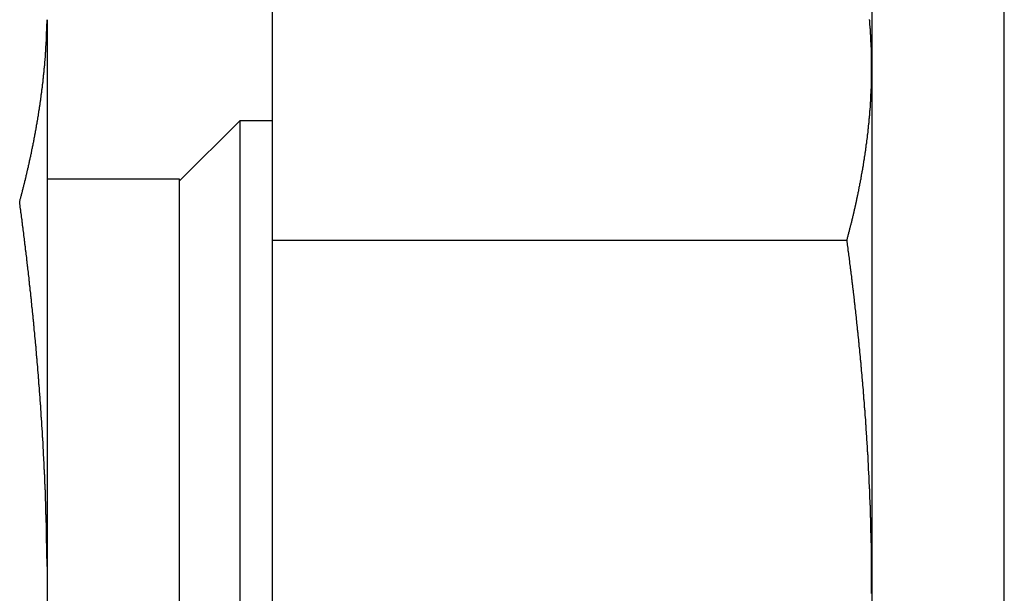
# Model space of a CAD drawing. Extents: x 9.3 to 31.1, y 5.1 to 19.6.
# Tile 80 of 132: x 18.864 to 19.328, y 16.378 to 16.648. Entities that reach past the tile are written whole.
import ezdxf

# ---------------------------------------------------------------- set-up
doc = ezdxf.new("R2010")
doc.units = 0
doc.layers.get('0').update_dxf_attribs({"linetype": 'CONTINUOUS'})

msp = doc.modelspace()

# ---------------------------------------------------------------- linework, layer by layer
at = {"color": 7, "linetype": 'CONTINUOUS'}
for p, q in [((18.98324, 16.54415), (18.98324, 16.70653)), ((19.26574, 16.66302), (19.26574, 16.62534)), ((19.32824, 16.38177), (19.32824, 16.66302)), ((18.87699, 16.6482), (18.87699, 16.39019)), ((19.26574, 16.62534), (19.26574, 16.38177)), ((18.96789, 16.60052), (18.93949, 16.57212)), ((18.98324, 16.60052), (18.96789, 16.60052)), ((18.96789, 16.60052), (18.96789, 16.16302)), ((18.93949, 16.57302), (18.87699, 16.57302)), ((18.93949, 16.28615), (18.93949, 16.57302)), ((18.98324, 16.21939), (18.98324, 16.54415)), ((18.98324, 16.54415), (19.25408, 16.54415)), ((18.87699, 16.39019), (18.87699, 16.37336)), ((19.26574, 16.38177), (19.26574, 16.1382)), ((19.32824, 16.10052), (19.32824, 16.38177))]:
    msp.add_line(p, q, dxfattribs=at)
at = {"color": 7}
for points in [[(18.8641, 16.5622, 0), (18.8641, 16.5624, 0), (18.8642, 16.5626, 0), (18.8642, 16.5628, 0), (18.8643, 16.563, 0), (18.8643, 16.5632, 0), (18.8644, 16.5634, 0), (18.8644, 16.5636, 0), (18.8645, 16.5638, 0), (18.8646, 16.5641, 0), (18.8646, 16.5643, 0), (18.8647, 16.5645, 0), (18.8647, 16.5647, 0), (18.8648, 16.5649, 0), (18.8648, 16.5651, 0), (18.8649, 16.5653, 0), (18.8649, 16.5655, 0), (18.865, 16.5657, 0), (18.865, 16.5659, 0), (18.8651, 16.5661, 0), (18.8651, 16.5663, 0), (18.8652, 16.5665, 0), (18.8652, 16.5667, 0), (18.8653, 16.5669, 0), (18.8654, 16.5671, 0), (18.8654, 16.5674, 0), (18.8655, 16.5676, 0), (18.8655, 16.5678, 0), (18.8656, 16.568, 0), (18.8656, 16.5682, 0), (18.8657, 16.5684, 0), (18.8657, 16.5686, 0), (18.8658, 16.5688, 0), (18.8658, 16.569, 0), (18.8659, 16.5692, 0), (18.8659, 16.5694, 0), (18.866, 16.5696, 0), (18.866, 16.5698, 0), (18.8661, 16.57, 0), (18.8661, 16.5702, 0), (18.8662, 16.5704, 0), (18.8662, 16.5707, 0), (18.8663, 16.5709, 0), (18.8663, 16.5711, 0), (18.8664, 16.5713, 0), (18.8665, 16.5715, 0), (18.8665, 16.5717, 0), (18.8666, 16.5719, 0), (18.8666, 16.5721, 0), (18.8667, 16.5723, 0), (18.8667, 16.5725, 0), (18.8668, 16.5727, 0), (18.8668, 16.5729, 0), (18.8669, 16.5731, 0), (18.8669, 16.5733, 0), (18.867, 16.5735, 0), (18.867, 16.5737, 0), (18.8671, 16.574, 0), (18.8671, 16.5742, 0), (18.8672, 16.5744, 0), (18.8672, 16.5746, 0), (18.8672, 16.5748, 0), (18.8673, 16.575, 0), (18.8673, 16.5752, 0), (18.8674, 16.5754, 0), (18.8674, 16.5756, 0), (18.8675, 16.5758, 0), (18.8675, 16.576, 0), (18.8676, 16.5762, 0), (18.8676, 16.5764, 0), (18.8677, 16.5766, 0), (18.8677, 16.5768, 0), (18.8678, 16.5771, 0), (18.8678, 16.5773, 0), (18.8679, 16.5775, 0), (18.8679, 16.5777, 0), (18.868, 16.5779, 0), (18.868, 16.5781, 0), (18.8681, 16.5783, 0), (18.8681, 16.5785, 0), (18.8682, 16.5787, 0), (18.8682, 16.5789, 0), (18.8683, 16.5791, 0), (18.8683, 16.5793, 0), (18.8683, 16.5795, 0), (18.8684, 16.5797, 0), (18.8684, 16.5799, 0), (18.8685, 16.5802, 0), (18.8685, 16.5804, 0), (18.8686, 16.5806, 0), (18.8686, 16.5808, 0), (18.8687, 16.581, 0), (18.8687, 16.5812, 0), (18.8688, 16.5814, 0), (18.8688, 16.5816, 0), (18.8688, 16.5818, 0), (18.8689, 16.582, 0), (18.8689, 16.5822, 0), (18.869, 16.5824, 0), (18.869, 16.5826, 0), (18.8691, 16.5828, 0), (18.8691, 16.583, 0), (18.8692, 16.5833, 0), (18.8692, 16.5835, 0), (18.8693, 16.5837, 0), (18.8693, 16.5839, 0), (18.8693, 16.5841, 0), (18.8694, 16.5843, 0), (18.8694, 16.5845, 0), (18.8695, 16.5847, 0), (18.8695, 16.5849, 0), (18.8696, 16.5851, 0), (18.8696, 16.5853, 0), (18.8696, 16.5855, 0), (18.8697, 16.5857, 0), (18.8697, 16.5859, 0), (18.8698, 16.5861, 0), (18.8698, 16.5864, 0), (18.8699, 16.5866, 0), (18.8699, 16.5868, 0), (18.8699, 16.587, 0), (18.87, 16.5872, 0), (18.87, 16.5874, 0), (18.8701, 16.5876, 0), (18.8701, 16.5878, 0), (18.8702, 16.588, 0), (18.8702, 16.5882, 0), (18.8702, 16.5884, 0), (18.8703, 16.5886, 0), (18.8703, 16.5888, 0), (18.8704, 16.589, 0), (18.8704, 16.5893, 0), (18.8705, 16.5895, 0), (18.8705, 16.5897, 0), (18.8705, 16.5899, 0), (18.8706, 16.5901, 0), (18.8706, 16.5903, 0), (18.8707, 16.5905, 0), (18.8707, 16.5907, 0), (18.8707, 16.5909, 0), (18.8708, 16.5911, 0), (18.8708, 16.5913, 0), (18.8709, 16.5915, 0), (18.8709, 16.5917, 0), (18.8709, 16.5919, 0), (18.871, 16.5922, 0), (18.871, 16.5924, 0), (18.8711, 16.5926, 0), (18.8711, 16.5928, 0), (18.8711, 16.593, 0), (18.8712, 16.5932, 0), (18.8712, 16.5934, 0), (18.8713, 16.5936, 0), (18.8713, 16.5938, 0), (18.8713, 16.594, 0), (18.8714, 16.5942, 0), (18.8714, 16.5944, 0), (18.8714, 16.5946, 0), (18.8715, 16.5948, 0), (18.8715, 16.595, 0), (18.8716, 16.5953, 0), (18.8716, 16.5955, 0), (18.8716, 16.5957, 0), (18.8717, 16.5959, 0), (18.8717, 16.5961, 0), (18.8717, 16.5963, 0), (18.8718, 16.5965, 0), (18.8718, 16.5967, 0), (18.8719, 16.5969, 0), (18.8719, 16.5971, 0), (18.8719, 16.5973, 0), (18.872, 16.5975, 0), (18.872, 16.5977, 0), (18.872, 16.5979, 0), (18.8721, 16.5982, 0), (18.8721, 16.5984, 0), (18.8721, 16.5986, 0), (18.8722, 16.5988, 0), (18.8722, 16.599, 0), (18.8723, 16.5992, 0), (18.8723, 16.5994, 0), (18.8723, 16.5996, 0), (18.8724, 16.5998, 0), (18.8724, 16.6, 0), (18.8724, 16.6002, 0), (18.8725, 16.6004, 0), (18.8725, 16.6006, 0), (18.8725, 16.6008, 0), (18.8726, 16.6011, 0), (18.8726, 16.6013, 0), (18.8726, 16.6015, 0), (18.8727, 16.6017, 0), (18.8727, 16.6019, 0), (18.8727, 16.6021, 0), (18.8728, 16.6023, 0), (18.8728, 16.6025, 0), (18.8728, 16.6027, 0), (18.8729, 16.6029, 0), (18.8729, 16.6031, 0), (18.8729, 16.6033, 0), (18.873, 16.6035, 0), (18.873, 16.6038, 0), (18.873, 16.604, 0), (18.8731, 16.6042, 0), (18.8731, 16.6044, 0), (18.8731, 16.6046, 0), (18.8732, 16.6048, 0), (18.8732, 16.605, 0), (18.8732, 16.6052, 0), (18.8733, 16.6054, 0), (18.8733, 16.6056, 0), (18.8733, 16.6058, 0), (18.8734, 16.606, 0), (18.8734, 16.6062, 0), (18.8734, 16.6064, 0), (18.8735, 16.6067, 0), (18.8735, 16.6069, 0), (18.8735, 16.6071, 0), (18.8736, 16.6073, 0), (18.8736, 16.6075, 0), (18.8736, 16.6077, 0), (18.8736, 16.6079, 0), (18.8737, 16.6081, 0), (18.8737, 16.6083, 0), (18.8737, 16.6085, 0), (18.8738, 16.6087, 0), (18.8738, 16.6089, 0), (18.8738, 16.6091, 0), (18.8739, 16.6094, 0), (18.8739, 16.6096, 0), (18.8739, 16.6098, 0), (18.8739, 16.61, 0), (18.874, 16.6102, 0), (18.874, 16.6104, 0), (18.874, 16.6106, 0), (18.8741, 16.6108, 0), (18.8741, 16.611, 0), (18.8741, 16.6112, 0), (18.8741, 16.6114, 0), (18.8742, 16.6116, 0), (18.8742, 16.6118, 0), (18.8742, 16.612, 0), (18.8743, 16.6123, 0), (18.8743, 16.6125, 0), (18.8743, 16.6127, 0), (18.8743, 16.6129, 0), (18.8744, 16.6131, 0), (18.8744, 16.6133, 0), (18.8744, 16.6135, 0), (18.8744, 16.6137, 0), (18.8745, 16.6139, 0), (18.8745, 16.6141, 0), (18.8745, 16.6143, 0), (18.8746, 16.6145, 0), (18.8746, 16.6147, 0), (18.8746, 16.615, 0), (18.8746, 16.6152, 0), (18.8747, 16.6154, 0), (18.8747, 16.6156, 0), (18.8747, 16.6158, 0), (18.8747, 16.616, 0), (18.8748, 16.6162, 0), (18.8748, 16.6164, 0), (18.8748, 16.6166, 0), (18.8748, 16.6168, 0), (18.8749, 16.617, 0), (18.8749, 16.6172, 0), (18.8749, 16.6174, 0), (18.8749, 16.6177, 0), (18.875, 16.6179, 0), (18.875, 16.6181, 0), (18.875, 16.6183, 0), (18.875, 16.6185, 0), (18.8751, 16.6187, 0), (18.8751, 16.6189, 0), (18.8751, 16.6191, 0), (18.8751, 16.6193, 0), (18.8751, 16.6195, 0), (18.8752, 16.6197, 0), (18.8752, 16.6199, 0), (18.8752, 16.6201, 0), (18.8752, 16.6204, 0), (18.8753, 16.6206, 0), (18.8753, 16.6208, 0), (18.8753, 16.621, 0), (18.8753, 16.6212, 0), (18.8754, 16.6214, 0), (18.8754, 16.6216, 0), (18.8754, 16.6218, 0), (18.8754, 16.622, 0), (18.8754, 16.6222, 0), (18.8755, 16.6224, 0), (18.8755, 16.6226, 0), (18.8755, 16.6228, 0), (18.8755, 16.623, 0), (18.8755, 16.6233, 0), (18.8756, 16.6235, 0), (18.8756, 16.6237, 0), (18.8756, 16.6239, 0), (18.8756, 16.6241, 0), (18.8756, 16.6243, 0), (18.8757, 16.6245, 0), (18.8757, 16.6247, 0), (18.8757, 16.6249, 0), (18.8757, 16.6251, 0), (18.8757, 16.6253, 0), (18.8758, 16.6255, 0), (18.8758, 16.6258, 0), (18.8758, 16.626, 0), (18.8758, 16.6262, 0), (18.8758, 16.6264, 0), (18.8759, 16.6266, 0), (18.8759, 16.6268, 0), (18.8759, 16.627, 0), (18.8759, 16.6272, 0), (18.8759, 16.6274, 0), (18.8759, 16.6276, 0), (18.876, 16.6278, 0), (18.876, 16.628, 0), (18.876, 16.6282, 0), (18.876, 16.6285, 0), (18.876, 16.6287, 0), (18.8761, 16.6289, 0), (18.8761, 16.6291, 0), (18.8761, 16.6293, 0), (18.8761, 16.6295, 0), (18.8761, 16.6297, 0), (18.8761, 16.6299, 0), (18.8761, 16.6301, 0), (18.8762, 16.6303, 0), (18.8762, 16.6305, 0), (18.8762, 16.6307, 0), (18.8762, 16.6309, 0), (18.8762, 16.6312, 0), (18.8762, 16.6314, 0), (18.8763, 16.6316, 0), (18.8763, 16.6318, 0), (18.8763, 16.632, 0), (18.8763, 16.6322, 0), (18.8763, 16.6324, 0), (18.8763, 16.6326, 0), (18.8763, 16.6328, 0), (18.8764, 16.633, 0), (18.8764, 16.6332, 0), (18.8764, 16.6334, 0), (18.8764, 16.6336, 0), (18.8764, 16.6339, 0), (18.8764, 16.6341, 0), (18.8764, 16.6343, 0), (18.8765, 16.6345, 0), (18.8765, 16.6347, 0), (18.8765, 16.6349, 0), (18.8765, 16.6351, 0), (18.8765, 16.6353, 0), (18.8765, 16.6355, 0), (18.8765, 16.6357, 0), (18.8765, 16.6359, 0), (18.8766, 16.6361, 0), (18.8766, 16.6363, 0), (18.8766, 16.6366, 0), (18.8766, 16.6368, 0), (18.8766, 16.637, 0), (18.8766, 16.6372, 0), (18.8766, 16.6374, 0), (18.8766, 16.6376, 0), (18.8766, 16.6378, 0), (18.8767, 16.638, 0), (18.8767, 16.6382, 0), (18.8767, 16.6384, 0), (18.8767, 16.6386, 0), (18.8767, 16.6388, 0), (18.8767, 16.6391, 0), (18.8767, 16.6393, 0), (18.8767, 16.6395, 0), (18.8767, 16.6397, 0), (18.8767, 16.6399, 0), (18.8768, 16.6401, 0), (18.8768, 16.6403, 0), (18.8768, 16.6405, 0), (18.8768, 16.6407, 0), (18.8768, 16.6409, 0), (18.8768, 16.6411, 0), (18.8768, 16.6413, 0), (18.8768, 16.6415, 0), (18.8768, 16.6418, 0), (18.8768, 16.642, 0), (18.8768, 16.6422, 0), (18.8768, 16.6424, 0), (18.8768, 16.6426, 0), (18.8769, 16.6428, 0), (18.8769, 16.643, 0), (18.8769, 16.6432, 0), (18.8769, 16.6434, 0), (18.8769, 16.6436, 0), (18.8769, 16.6438, 0), (18.8769, 16.644, 0), (18.8769, 16.6442, 0), (18.8769, 16.6445, 0), (18.8769, 16.6447, 0), (18.8769, 16.6449, 0), (18.8769, 16.6451, 0), (18.8769, 16.6453, 0), (18.8769, 16.6455, 0), (18.8769, 16.6457, 0), (18.8769, 16.6459, 0), (18.8769, 16.6461, 0), (18.8769, 16.6463, 0), (18.877, 16.6465, 0), (18.877, 16.6467, 0), (18.877, 16.647, 0), (18.877, 16.6472, 0), (18.877, 16.6474, 0), (18.877, 16.6476, 0), (18.877, 16.6478, 0), (18.877, 16.648, 0), (18.877, 16.6482, 0)], [(19.2657, 16.6253, 0), (19.2657, 16.6255, 0), (19.2657, 16.6257, 0), (19.2657, 16.6259, 0), (19.2657, 16.6261, 0), (19.2657, 16.6263, 0), (19.2657, 16.6264, 0), (19.2657, 16.6266, 0), (19.2657, 16.6268, 0), (19.2657, 16.627, 0), (19.2657, 16.6272, 0), (19.2657, 16.6273, 0), (19.2657, 16.6275, 0), (19.2657, 16.6277, 0), (19.2657, 16.6279, 0), (19.2657, 16.6281, 0), (19.2657, 16.6283, 0), (19.2657, 16.6284, 0), (19.2657, 16.6286, 0), (19.2657, 16.6288, 0), (19.2657, 16.629, 0), (19.2657, 16.6292, 0), (19.2657, 16.6294, 0), (19.2657, 16.6295, 0), (19.2657, 16.6297, 0), (19.2657, 16.6299, 0), (19.2657, 16.6301, 0), (19.2657, 16.6303, 0), (19.2657, 16.6304, 0), (19.2657, 16.6306, 0), (19.2657, 16.6308, 0), (19.2657, 16.631, 0), (19.2657, 16.6312, 0), (19.2657, 16.6314, 0), (19.2657, 16.6315, 0), (19.2657, 16.6317, 0), (19.2657, 16.6319, 0), (19.2656, 16.6321, 0), (19.2656, 16.6323, 0), (19.2656, 16.6325, 0), (19.2656, 16.6326, 0), (19.2656, 16.6328, 0), (19.2656, 16.633, 0), (19.2656, 16.6332, 0), (19.2656, 16.6334, 0), (19.2656, 16.6335, 0), (19.2656, 16.6337, 0), (19.2656, 16.6339, 0), (19.2656, 16.6341, 0), (19.2656, 16.6343, 0), (19.2656, 16.6345, 0), (19.2656, 16.6346, 0), (19.2656, 16.6348, 0), (19.2656, 16.635, 0), (19.2655, 16.6352, 0), (19.2655, 16.6354, 0), (19.2655, 16.6355, 0), (19.2655, 16.6357, 0), (19.2655, 16.6359, 0), (19.2655, 16.6361, 0), (19.2655, 16.6363, 0), (19.2655, 16.6365, 0), (19.2655, 16.6366, 0), (19.2655, 16.6368, 0), (19.2655, 16.637, 0), (19.2655, 16.6372, 0), (19.2655, 16.6374, 0), (19.2654, 16.6376, 0), (19.2654, 16.6377, 0), (19.2654, 16.6379, 0), (19.2654, 16.6381, 0), (19.2654, 16.6383, 0), (19.2654, 16.6385, 0), (19.2654, 16.6386, 0), (19.2654, 16.6388, 0), (19.2654, 16.639, 0), (19.2654, 16.6392, 0), (19.2653, 16.6394, 0), (19.2653, 16.6396, 0), (19.2653, 16.6397, 0), (19.2653, 16.6399, 0), (19.2653, 16.6401, 0), (19.2653, 16.6403, 0), (19.2653, 16.6405, 0), (19.2653, 16.6406, 0), (19.2653, 16.6408, 0), (19.2653, 16.641, 0), (19.2652, 16.6412, 0), (19.2652, 16.6414, 0), (19.2652, 16.6416, 0), (19.2652, 16.6417, 0), (19.2652, 16.6419, 0), (19.2652, 16.6421, 0), (19.2652, 16.6423, 0), (19.2652, 16.6425, 0), (19.2651, 16.6427, 0), (19.2651, 16.6428, 0), (19.2651, 16.643, 0), (19.2651, 16.6432, 0), (19.2651, 16.6434, 0), (19.2651, 16.6436, 0), (19.2651, 16.6437, 0), (19.2651, 16.6439, 0), (19.265, 16.6441, 0), (19.265, 16.6443, 0), (19.265, 16.6445, 0), (19.265, 16.6447, 0), (19.265, 16.6448, 0), (19.265, 16.645, 0), (19.265, 16.6452, 0), (19.2649, 16.6454, 0), (19.2649, 16.6456, 0), (19.2649, 16.6457, 0), (19.2649, 16.6459, 0), (19.2649, 16.6461, 0), (19.2649, 16.6463, 0), (19.2649, 16.6465, 0), (19.2648, 16.6467, 0), (19.2648, 16.6468, 0), (19.2648, 16.647, 0), (19.2648, 16.6472, 0), (19.2648, 16.6474, 0), (19.2648, 16.6476, 0), (19.2648, 16.6478, 0), (19.2647, 16.6479, 0), (19.2647, 16.6481, 0), (19.2647, 16.6483, 0)], [(19.2541, 16.5442, 0), (19.2541, 16.5443, 0), (19.2542, 16.5445, 0), (19.2542, 16.5447, 0), (19.2543, 16.5449, 0), (19.2543, 16.5451, 0), (19.2544, 16.5453, 0), (19.2544, 16.5455, 0), (19.2545, 16.5457, 0), (19.2545, 16.5459, 0), (19.2546, 16.5461, 0), (19.2546, 16.5463, 0), (19.2547, 16.5465, 0), (19.2547, 16.5467, 0), (19.2548, 16.5469, 0), (19.2548, 16.5471, 0), (19.2549, 16.5473, 0), (19.2549, 16.5475, 0), (19.255, 16.5477, 0), (19.255, 16.5479, 0), (19.2551, 16.548, 0), (19.2551, 16.5482, 0), (19.2552, 16.5484, 0), (19.2552, 16.5486, 0), (19.2553, 16.5488, 0), (19.2553, 16.549, 0), (19.2554, 16.5492, 0), (19.2554, 16.5494, 0), (19.2555, 16.5496, 0), (19.2555, 16.5498, 0), (19.2556, 16.55, 0), (19.2556, 16.5502, 0), (19.2557, 16.5504, 0), (19.2557, 16.5506, 0), (19.2558, 16.5508, 0), (19.2558, 16.551, 0), (19.2559, 16.5512, 0), (19.2559, 16.5514, 0), (19.256, 16.5516, 0), (19.256, 16.5517, 0), (19.2561, 16.5519, 0), (19.2561, 16.5521, 0), (19.2562, 16.5523, 0), (19.2562, 16.5525, 0), (19.2563, 16.5527, 0), (19.2563, 16.5529, 0), (19.2564, 16.5531, 0), (19.2564, 16.5533, 0), (19.2565, 16.5535, 0), (19.2565, 16.5537, 0), (19.2566, 16.5539, 0), (19.2566, 16.5541, 0), (19.2567, 16.5543, 0), (19.2567, 16.5545, 0), (19.2568, 16.5547, 0), (19.2568, 16.5549, 0), (19.2568, 16.5551, 0), (19.2569, 16.5553, 0), (19.2569, 16.5554, 0), (19.257, 16.5556, 0), (19.257, 16.5558, 0), (19.2571, 16.556, 0), (19.2571, 16.5562, 0), (19.2572, 16.5564, 0), (19.2572, 16.5566, 0), (19.2573, 16.5568, 0), (19.2573, 16.557, 0), (19.2573, 16.5572, 0), (19.2574, 16.5574, 0), (19.2574, 16.5576, 0), (19.2575, 16.5578, 0), (19.2575, 16.558, 0), (19.2576, 16.5582, 0), (19.2576, 16.5584, 0), (19.2577, 16.5586, 0), (19.2577, 16.5588, 0), (19.2578, 16.559, 0), (19.2578, 16.5592, 0), (19.2578, 16.5593, 0), (19.2579, 16.5595, 0), (19.2579, 16.5597, 0), (19.258, 16.5599, 0), (19.258, 16.5601, 0), (19.2581, 16.5603, 0), (19.2581, 16.5605, 0), (19.2581, 16.5607, 0), (19.2582, 16.5609, 0), (19.2582, 16.5611, 0), (19.2583, 16.5613, 0), (19.2583, 16.5615, 0), (19.2584, 16.5617, 0), (19.2584, 16.5619, 0), (19.2584, 16.5621, 0), (19.2585, 16.5623, 0), (19.2585, 16.5625, 0), (19.2586, 16.5627, 0), (19.2586, 16.5629, 0), (19.2587, 16.5631, 0), (19.2587, 16.5633, 0), (19.2587, 16.5634, 0), (19.2588, 16.5636, 0), (19.2588, 16.5638, 0), (19.2589, 16.564, 0), (19.2589, 16.5642, 0), (19.2589, 16.5644, 0), (19.259, 16.5646, 0), (19.259, 16.5648, 0), (19.2591, 16.565, 0), (19.2591, 16.5652, 0), (19.2592, 16.5654, 0), (19.2592, 16.5656, 0), (19.2592, 16.5658, 0), (19.2593, 16.566, 0), (19.2593, 16.5662, 0), (19.2594, 16.5664, 0), (19.2594, 16.5666, 0), (19.2594, 16.5668, 0), (19.2595, 16.567, 0), (19.2595, 16.5672, 0), (19.2596, 16.5674, 0), (19.2596, 16.5675, 0), (19.2596, 16.5677, 0), (19.2597, 16.5679, 0), (19.2597, 16.5681, 0), (19.2597, 16.5683, 0), (19.2598, 16.5685, 0), (19.2598, 16.5687, 0), (19.2599, 16.5689, 0), (19.2599, 16.5691, 0), (19.2599, 16.5693, 0), (19.26, 16.5695, 0), (19.26, 16.5697, 0), (19.2601, 16.5699, 0), (19.2601, 16.5701, 0), (19.2601, 16.5703, 0), (19.2602, 16.5705, 0), (19.2602, 16.5707, 0), (19.2602, 16.5709, 0), (19.2603, 16.5711, 0), (19.2603, 16.5713, 0), (19.2604, 16.5715, 0), (19.2604, 16.5716, 0), (19.2604, 16.5718, 0), (19.2605, 16.572, 0), (19.2605, 16.5722, 0), (19.2605, 16.5724, 0), (19.2606, 16.5726, 0), (19.2606, 16.5728, 0), (19.2607, 16.573, 0), (19.2607, 16.5732, 0), (19.2607, 16.5734, 0), (19.2608, 16.5736, 0), (19.2608, 16.5738, 0), (19.2608, 16.574, 0), (19.2609, 16.5742, 0), (19.2609, 16.5744, 0), (19.2609, 16.5746, 0), (19.261, 16.5748, 0), (19.261, 16.575, 0), (19.261, 16.5752, 0), (19.2611, 16.5754, 0), (19.2611, 16.5756, 0), (19.2611, 16.5758, 0), (19.2612, 16.5759, 0), (19.2612, 16.5761, 0), (19.2613, 16.5763, 0), (19.2613, 16.5765, 0), (19.2613, 16.5767, 0), (19.2614, 16.5769, 0), (19.2614, 16.5771, 0), (19.2614, 16.5773, 0), (19.2615, 16.5775, 0), (19.2615, 16.5777, 0), (19.2615, 16.5779, 0), (19.2616, 16.5781, 0), (19.2616, 16.5783, 0), (19.2616, 16.5785, 0), (19.2617, 16.5787, 0), (19.2617, 16.5789, 0), (19.2617, 16.5791, 0), (19.2618, 16.5793, 0), (19.2618, 16.5795, 0), (19.2618, 16.5797, 0), (19.2618, 16.5799, 0), (19.2619, 16.5801, 0), (19.2619, 16.5803, 0), (19.2619, 16.5804, 0), (19.262, 16.5806, 0), (19.262, 16.5808, 0), (19.262, 16.581, 0), (19.2621, 16.5812, 0), (19.2621, 16.5814, 0), (19.2621, 16.5816, 0), (19.2622, 16.5818, 0), (19.2622, 16.582, 0), (19.2622, 16.5822, 0), (19.2623, 16.5824, 0), (19.2623, 16.5826, 0), (19.2623, 16.5828, 0), (19.2623, 16.583, 0), (19.2624, 16.5832, 0), (19.2624, 16.5834, 0), (19.2624, 16.5836, 0), (19.2625, 16.5838, 0), (19.2625, 16.584, 0), (19.2625, 16.5842, 0), (19.2626, 16.5844, 0), (19.2626, 16.5846, 0), (19.2626, 16.5848, 0), (19.2626, 16.5849, 0), (19.2627, 16.5851, 0), (19.2627, 16.5853, 0), (19.2627, 16.5855, 0), (19.2628, 16.5857, 0), (19.2628, 16.5859, 0), (19.2628, 16.5861, 0), (19.2628, 16.5863, 0), (19.2629, 16.5865, 0), (19.2629, 16.5867, 0), (19.2629, 16.5869, 0), (19.263, 16.5871, 0), (19.263, 16.5873, 0), (19.263, 16.5875, 0), (19.263, 16.5877, 0), (19.2631, 16.5879, 0), (19.2631, 16.5881, 0), (19.2631, 16.5883, 0), (19.2631, 16.5885, 0), (19.2632, 16.5887, 0), (19.2632, 16.5889, 0), (19.2632, 16.5891, 0), (19.2632, 16.5893, 0), (19.2633, 16.5895, 0), (19.2633, 16.5896, 0), (19.2633, 16.5898, 0), (19.2634, 16.59, 0), (19.2634, 16.5902, 0), (19.2634, 16.5904, 0), (19.2634, 16.5906, 0), (19.2635, 16.5908, 0), (19.2635, 16.591, 0), (19.2635, 16.5912, 0), (19.2635, 16.5914, 0), (19.2636, 16.5916, 0), (19.2636, 16.5918, 0), (19.2636, 16.592, 0), (19.2636, 16.5922, 0), (19.2637, 16.5924, 0), (19.2637, 16.5926, 0), (19.2637, 16.5928, 0), (19.2637, 16.593, 0), (19.2637, 16.5932, 0), (19.2638, 16.5934, 0), (19.2638, 16.5936, 0), (19.2638, 16.5938, 0), (19.2638, 16.594, 0), (19.2639, 16.5942, 0), (19.2639, 16.5943, 0), (19.2639, 16.5945, 0), (19.2639, 16.5947, 0), (19.264, 16.5949, 0), (19.264, 16.5951, 0), (19.264, 16.5953, 0), (19.264, 16.5955, 0), (19.264, 16.5957, 0), (19.2641, 16.5959, 0), (19.2641, 16.5961, 0), (19.2641, 16.5963, 0), (19.2641, 16.5965, 0), (19.2641, 16.5967, 0), (19.2642, 16.5969, 0), (19.2642, 16.5971, 0), (19.2642, 16.5973, 0), (19.2642, 16.5975, 0), (19.2643, 16.5977, 0), (19.2643, 16.5979, 0), (19.2643, 16.5981, 0), (19.2643, 16.5983, 0), (19.2643, 16.5985, 0), (19.2644, 16.5987, 0), (19.2644, 16.5989, 0), (19.2644, 16.5991, 0), (19.2644, 16.5992, 0), (19.2644, 16.5994, 0), (19.2645, 16.5996, 0), (19.2645, 16.5998, 0), (19.2645, 16.6, 0), (19.2645, 16.6002, 0), (19.2645, 16.6004, 0), (19.2645, 16.6006, 0), (19.2646, 16.6008, 0), (19.2646, 16.601, 0), (19.2646, 16.6012, 0), (19.2646, 16.6014, 0), (19.2646, 16.6016, 0), (19.2647, 16.6018, 0), (19.2647, 16.602, 0), (19.2647, 16.6022, 0), (19.2647, 16.6024, 0), (19.2647, 16.6026, 0), (19.2647, 16.6028, 0), (19.2648, 16.603, 0), (19.2648, 16.6032, 0), (19.2648, 16.6034, 0), (19.2648, 16.6036, 0), (19.2648, 16.6038, 0), (19.2648, 16.604, 0), (19.2649, 16.6042, 0), (19.2649, 16.6043, 0), (19.2649, 16.6045, 0), (19.2649, 16.6047, 0), (19.2649, 16.6049, 0), (19.2649, 16.6051, 0), (19.2649, 16.6053, 0), (19.265, 16.6055, 0), (19.265, 16.6057, 0), (19.265, 16.6059, 0), (19.265, 16.6061, 0), (19.265, 16.6063, 0), (19.265, 16.6065, 0), (19.2651, 16.6067, 0), (19.2651, 16.6069, 0), (19.2651, 16.6071, 0), (19.2651, 16.6073, 0), (19.2651, 16.6075, 0), (19.2651, 16.6077, 0), (19.2651, 16.6079, 0), (19.2651, 16.6081, 0), (19.2652, 16.6083, 0), (19.2652, 16.6085, 0), (19.2652, 16.6087, 0), (19.2652, 16.6089, 0), (19.2652, 16.6091, 0), (19.2652, 16.6093, 0), (19.2652, 16.6094, 0), (19.2653, 16.6096, 0), (19.2653, 16.6098, 0), (19.2653, 16.61, 0), (19.2653, 16.6102, 0), (19.2653, 16.6104, 0), (19.2653, 16.6106, 0), (19.2653, 16.6108, 0), (19.2653, 16.611, 0), (19.2653, 16.6112, 0), (19.2654, 16.6114, 0), (19.2654, 16.6116, 0), (19.2654, 16.6118, 0), (19.2654, 16.612, 0), (19.2654, 16.6122, 0), (19.2654, 16.6124, 0), (19.2654, 16.6126, 0), (19.2654, 16.6128, 0), (19.2654, 16.613, 0), (19.2654, 16.6132, 0), (19.2655, 16.6134, 0), (19.2655, 16.6136, 0), (19.2655, 16.6138, 0), (19.2655, 16.614, 0), (19.2655, 16.6142, 0), (19.2655, 16.6144, 0), (19.2655, 16.6145, 0), (19.2655, 16.6147, 0), (19.2655, 16.6149, 0), (19.2655, 16.6151, 0), (19.2655, 16.6153, 0), (19.2655, 16.6155, 0), (19.2656, 16.6157, 0), (19.2656, 16.6159, 0), (19.2656, 16.6161, 0), (19.2656, 16.6163, 0), (19.2656, 16.6165, 0), (19.2656, 16.6167, 0), (19.2656, 16.6169, 0), (19.2656, 16.6171, 0), (19.2656, 16.6173, 0), (19.2656, 16.6175, 0), (19.2656, 16.6177, 0), (19.2656, 16.6179, 0), (19.2656, 16.6181, 0), (19.2656, 16.6183, 0), (19.2656, 16.6185, 0), (19.2656, 16.6187, 0), (19.2657, 16.6189, 0), (19.2657, 16.6191, 0), (19.2657, 16.6193, 0), (19.2657, 16.6195, 0), (19.2657, 16.6197, 0), (19.2657, 16.6198, 0), (19.2657, 16.62, 0), (19.2657, 16.6202, 0), (19.2657, 16.6204, 0), (19.2657, 16.6206, 0), (19.2657, 16.6208, 0), (19.2657, 16.621, 0), (19.2657, 16.6212, 0), (19.2657, 16.6214, 0), (19.2657, 16.6216, 0), (19.2657, 16.6218, 0), (19.2657, 16.622, 0), (19.2657, 16.6222, 0), (19.2657, 16.6224, 0), (19.2657, 16.6226, 0), (19.2657, 16.6228, 0), (19.2657, 16.623, 0), (19.2657, 16.6232, 0), (19.2657, 16.6234, 0), (19.2657, 16.6236, 0), (19.2657, 16.6238, 0), (19.2657, 16.624, 0), (19.2657, 16.6242, 0), (19.2657, 16.6244, 0), (19.2657, 16.6246, 0), (19.2657, 16.6248, 0), (19.2657, 16.625, 0), (19.2657, 16.6251, 0), (19.2657, 16.6253, 0)], [(18.877, 16.3902, 0), (18.877, 16.3906, 0), (18.877, 16.391, 0), (18.877, 16.3913, 0), (18.877, 16.3917, 0), (18.877, 16.3921, 0), (18.877, 16.3925, 0), (18.877, 16.3929, 0), (18.877, 16.3933, 0), (18.877, 16.3937, 0), (18.8769, 16.394, 0), (18.8769, 16.3944, 0), (18.8769, 16.3948, 0), (18.8769, 16.3952, 0), (18.8769, 16.3956, 0), (18.8769, 16.396, 0), (18.8769, 16.3964, 0), (18.8769, 16.3968, 0), (18.8769, 16.3971, 0), (18.8769, 16.3975, 0), (18.8769, 16.3979, 0), (18.8769, 16.3983, 0), (18.8769, 16.3987, 0), (18.8769, 16.3991, 0), (18.8769, 16.3995, 0), (18.8769, 16.3998, 0), (18.8769, 16.4002, 0), (18.8769, 16.4006, 0), (18.8769, 16.401, 0), (18.8768, 16.4014, 0), (18.8768, 16.4018, 0), (18.8768, 16.4022, 0), (18.8768, 16.4025, 0), (18.8768, 16.4029, 0), (18.8768, 16.4033, 0), (18.8768, 16.4037, 0), (18.8768, 16.4041, 0), (18.8768, 16.4045, 0), (18.8768, 16.4049, 0), (18.8768, 16.4052, 0), (18.8768, 16.4056, 0), (18.8768, 16.406, 0), (18.8768, 16.4064, 0), (18.8767, 16.4068, 0), (18.8767, 16.4072, 0), (18.8767, 16.4076, 0), (18.8767, 16.4079, 0), (18.8767, 16.4083, 0), (18.8767, 16.4087, 0), (18.8767, 16.4091, 0), (18.8767, 16.4095, 0), (18.8767, 16.4099, 0), (18.8767, 16.4103, 0), (18.8767, 16.4107, 0), (18.8766, 16.411, 0), (18.8766, 16.4114, 0), (18.8766, 16.4118, 0), (18.8766, 16.4122, 0), (18.8766, 16.4126, 0), (18.8766, 16.413, 0), (18.8766, 16.4134, 0), (18.8766, 16.4137, 0), (18.8766, 16.4141, 0), (18.8766, 16.4145, 0), (18.8765, 16.4149, 0), (18.8765, 16.4153, 0), (18.8765, 16.4157, 0), (18.8765, 16.4161, 0), (18.8765, 16.4164, 0), (18.8765, 16.4168, 0), (18.8765, 16.4172, 0), (18.8765, 16.4176, 0), (18.8764, 16.418, 0), (18.8764, 16.4184, 0), (18.8764, 16.4188, 0), (18.8764, 16.4191, 0), (18.8764, 16.4195, 0), (18.8764, 16.4199, 0), (18.8764, 16.4203, 0), (18.8764, 16.4207, 0), (18.8763, 16.4211, 0), (18.8763, 16.4215, 0), (18.8763, 16.4218, 0), (18.8763, 16.4222, 0), (18.8763, 16.4226, 0), (18.8763, 16.423, 0), (18.8763, 16.4234, 0), (18.8762, 16.4238, 0), (18.8762, 16.4242, 0), (18.8762, 16.4245, 0), (18.8762, 16.4249, 0), (18.8762, 16.4253, 0), (18.8762, 16.4257, 0), (18.8762, 16.4261, 0), (18.8761, 16.4265, 0), (18.8761, 16.4269, 0), (18.8761, 16.4272, 0), (18.8761, 16.4276, 0), (18.8761, 16.428, 0), (18.8761, 16.4284, 0), (18.8761, 16.4288, 0), (18.876, 16.4292, 0), (18.876, 16.4296, 0), (18.876, 16.4299, 0), (18.876, 16.4303, 0), (18.876, 16.4307, 0), (18.876, 16.4311, 0), (18.8759, 16.4315, 0), (18.8759, 16.4319, 0), (18.8759, 16.4323, 0), (18.8759, 16.4326, 0), (18.8759, 16.433, 0), (18.8759, 16.4334, 0), (18.8758, 16.4338, 0), (18.8758, 16.4342, 0), (18.8758, 16.4346, 0), (18.8758, 16.435, 0), (18.8758, 16.4353, 0), (18.8758, 16.4357, 0), (18.8757, 16.4361, 0), (18.8757, 16.4365, 0), (18.8757, 16.4369, 0), (18.8757, 16.4373, 0), (18.8757, 16.4377, 0), (18.8756, 16.438, 0), (18.8756, 16.4384, 0), (18.8756, 16.4388, 0), (18.8756, 16.4392, 0), (18.8756, 16.4396, 0), (18.8755, 16.44, 0), (18.8755, 16.4404, 0), (18.8755, 16.4407, 0), (18.8755, 16.4411, 0), (18.8755, 16.4415, 0), (18.8755, 16.4419, 0), (18.8754, 16.4423, 0), (18.8754, 16.4427, 0), (18.8754, 16.4431, 0), (18.8754, 16.4434, 0), (18.8753, 16.4438, 0), (18.8753, 16.4442, 0), (18.8753, 16.4446, 0), (18.8753, 16.445, 0), (18.8753, 16.4454, 0), (18.8752, 16.4458, 0), (18.8752, 16.4461, 0), (18.8752, 16.4465, 0), (18.8752, 16.4469, 0), (18.8752, 16.4473, 0), (18.8751, 16.4477, 0), (18.8751, 16.4481, 0), (18.8751, 16.4485, 0), (18.8751, 16.4488, 0), (18.8751, 16.4492, 0), (18.875, 16.4496, 0), (18.875, 16.45, 0), (18.875, 16.4504, 0), (18.875, 16.4508, 0), (18.8749, 16.4512, 0), (18.8749, 16.4515, 0), (18.8749, 16.4519, 0), (18.8749, 16.4523, 0), (18.8749, 16.4527, 0), (18.8748, 16.4531, 0), (18.8748, 16.4535, 0), (18.8748, 16.4539, 0), (18.8748, 16.4542, 0), (18.8747, 16.4546, 0), (18.8747, 16.455, 0), (18.8747, 16.4554, 0), (18.8747, 16.4558, 0), (18.8746, 16.4562, 0), (18.8746, 16.4566, 0), (18.8746, 16.4569, 0), (18.8746, 16.4573, 0), (18.8745, 16.4577, 0), (18.8745, 16.4581, 0), (18.8745, 16.4585, 0), (18.8745, 16.4589, 0), (18.8744, 16.4593, 0), (18.8744, 16.4596, 0), (18.8744, 16.46, 0), (18.8744, 16.4604, 0), (18.8743, 16.4608, 0), (18.8743, 16.4612, 0), (18.8743, 16.4616, 0), (18.8743, 16.4619, 0), (18.8742, 16.4623, 0), (18.8742, 16.4627, 0), (18.8742, 16.4631, 0), (18.8742, 16.4635, 0), (18.8741, 16.4639, 0), (18.8741, 16.4643, 0), (18.8741, 16.4646, 0), (18.8741, 16.465, 0), (18.874, 16.4654, 0), (18.874, 16.4658, 0), (18.874, 16.4662, 0), (18.8739, 16.4666, 0), (18.8739, 16.467, 0), (18.8739, 16.4673, 0), (18.8739, 16.4677, 0), (18.8738, 16.4681, 0), (18.8738, 16.4685, 0), (18.8738, 16.4689, 0), (18.8738, 16.4693, 0), (18.8737, 16.4697, 0), (18.8737, 16.47, 0), (18.8737, 16.4704, 0), (18.8736, 16.4708, 0), (18.8736, 16.4712, 0), (18.8736, 16.4716, 0), (18.8736, 16.472, 0), (18.8735, 16.4723, 0), (18.8735, 16.4727, 0), (18.8735, 16.4731, 0), (18.8734, 16.4735, 0), (18.8734, 16.4739, 0), (18.8734, 16.4743, 0), (18.8734, 16.4747, 0), (18.8733, 16.475, 0), (18.8733, 16.4754, 0), (18.8733, 16.4758, 0), (18.8732, 16.4762, 0), (18.8732, 16.4766, 0), (18.8732, 16.477, 0), (18.8731, 16.4774, 0), (18.8731, 16.4777, 0), (18.8731, 16.4781, 0), (18.8731, 16.4785, 0), (18.873, 16.4789, 0), (18.873, 16.4793, 0), (18.873, 16.4797, 0), (18.8729, 16.48, 0), (18.8729, 16.4804, 0), (18.8729, 16.4808, 0), (18.8728, 16.4812, 0), (18.8728, 16.4816, 0), (18.8728, 16.482, 0), (18.8727, 16.4824, 0), (18.8727, 16.4827, 0), (18.8727, 16.4831, 0), (18.8727, 16.4835, 0), (18.8726, 16.4839, 0), (18.8726, 16.4843, 0), (18.8726, 16.4847, 0), (18.8725, 16.4851, 0), (18.8725, 16.4854, 0), (18.8725, 16.4858, 0), (18.8724, 16.4862, 0), (18.8724, 16.4866, 0), (18.8724, 16.487, 0), (18.8723, 16.4874, 0), (18.8723, 16.4877, 0), (18.8723, 16.4881, 0), (18.8722, 16.4885, 0), (18.8722, 16.4889, 0), (18.8722, 16.4893, 0), (18.8721, 16.4897, 0), (18.8721, 16.4901, 0), (18.8721, 16.4904, 0), (18.872, 16.4908, 0), (18.872, 16.4912, 0), (18.872, 16.4916, 0), (18.8719, 16.492, 0), (18.8719, 16.4924, 0), (18.8719, 16.4927, 0), (18.8718, 16.4931, 0), (18.8718, 16.4935, 0), (18.8718, 16.4939, 0), (18.8717, 16.4943, 0), (18.8717, 16.4947, 0), (18.8717, 16.4951, 0), (18.8716, 16.4954, 0), (18.8716, 16.4958, 0), (18.8715, 16.4962, 0), (18.8715, 16.4966, 0), (18.8715, 16.497, 0), (18.8714, 16.4974, 0), (18.8714, 16.4977, 0), (18.8714, 16.4981, 0), (18.8713, 16.4985, 0), (18.8713, 16.4989, 0), (18.8713, 16.4993, 0), (18.8712, 16.4997, 0), (18.8712, 16.5001, 0), (18.8712, 16.5004, 0), (18.8711, 16.5008, 0), (18.8711, 16.5012, 0), (18.871, 16.5016, 0), (18.871, 16.502, 0), (18.871, 16.5024, 0), (18.8709, 16.5027, 0), (18.8709, 16.5031, 0), (18.8709, 16.5035, 0), (18.8708, 16.5039, 0), (18.8708, 16.5043, 0), (18.8707, 16.5047, 0), (18.8707, 16.505, 0), (18.8707, 16.5054, 0), (18.8706, 16.5058, 0), (18.8706, 16.5062, 0), (18.8706, 16.5066, 0), (18.8705, 16.507, 0), (18.8705, 16.5074, 0), (18.8704, 16.5077, 0), (18.8704, 16.5081, 0), (18.8704, 16.5085, 0), (18.8703, 16.5089, 0), (18.8703, 16.5093, 0), (18.8703, 16.5097, 0), (18.8702, 16.51, 0), (18.8702, 16.5104, 0), (18.8701, 16.5108, 0), (18.8701, 16.5112, 0), (18.8701, 16.5116, 0), (18.87, 16.512, 0), (18.87, 16.5123, 0), (18.8699, 16.5127, 0), (18.8699, 16.5131, 0), (18.8699, 16.5135, 0), (18.8698, 16.5139, 0), (18.8698, 16.5143, 0), (18.8697, 16.5147, 0), (18.8697, 16.515, 0), (18.8697, 16.5154, 0), (18.8696, 16.5158, 0), (18.8696, 16.5162, 0), (18.8695, 16.5166, 0), (18.8695, 16.517, 0), (18.8695, 16.5173, 0), (18.8694, 16.5177, 0), (18.8694, 16.5181, 0), (18.8693, 16.5185, 0), (18.8693, 16.5189, 0), (18.8693, 16.5193, 0), (18.8692, 16.5196, 0), (18.8692, 16.52, 0), (18.8691, 16.5204, 0), (18.8691, 16.5208, 0), (18.869, 16.5212, 0), (18.869, 16.5216, 0), (18.869, 16.5219, 0), (18.8689, 16.5223, 0), (18.8689, 16.5227, 0), (18.8688, 16.5231, 0), (18.8688, 16.5235, 0), (18.8688, 16.5239, 0), (18.8687, 16.5243, 0), (18.8687, 16.5246, 0), (18.8686, 16.525, 0), (18.8686, 16.5254, 0), (18.8685, 16.5258, 0), (18.8685, 16.5262, 0), (18.8685, 16.5266, 0), (18.8684, 16.5269, 0), (18.8684, 16.5273, 0), (18.8683, 16.5277, 0), (18.8683, 16.5281, 0), (18.8682, 16.5285, 0), (18.8682, 16.5289, 0), (18.8682, 16.5292, 0), (18.8681, 16.5296, 0), (18.8681, 16.53, 0), (18.868, 16.5304, 0), (18.868, 16.5308, 0), (18.8679, 16.5312, 0), (18.8679, 16.5315, 0), (18.8678, 16.5319, 0), (18.8678, 16.5323, 0), (18.8678, 16.5327, 0), (18.8677, 16.5331, 0), (18.8677, 16.5335, 0), (18.8676, 16.5338, 0), (18.8676, 16.5342, 0), (18.8675, 16.5346, 0), (18.8675, 16.535, 0), (18.8674, 16.5354, 0), (18.8674, 16.5358, 0), (18.8674, 16.5361, 0), (18.8673, 16.5365, 0), (18.8673, 16.5369, 0), (18.8672, 16.5373, 0), (18.8672, 16.5377, 0), (18.8671, 16.5381, 0), (18.8671, 16.5384, 0), (18.867, 16.5388, 0), (18.867, 16.5392, 0), (18.8669, 16.5396, 0), (18.8669, 16.54, 0), (18.8669, 16.5404, 0), (18.8668, 16.5407, 0), (18.8668, 16.5411, 0), (18.8667, 16.5415, 0), (18.8667, 16.5419, 0), (18.8666, 16.5423, 0), (18.8666, 16.5427, 0), (18.8665, 16.543, 0), (18.8665, 16.5434, 0), (18.8664, 16.5438, 0), (18.8664, 16.5442, 0), (18.8663, 16.5446, 0), (18.8663, 16.545, 0), (18.8662, 16.5453, 0), (18.8662, 16.5457, 0), (18.8661, 16.5461, 0), (18.8661, 16.5465, 0), (18.866, 16.5469, 0), (18.866, 16.5473, 0), (18.866, 16.5476, 0), (18.8659, 16.548, 0), (18.8659, 16.5484, 0), (18.8658, 16.5488, 0), (18.8658, 16.5492, 0), (18.8657, 16.5496, 0), (18.8657, 16.5499, 0), (18.8656, 16.5503, 0), (18.8656, 16.5507, 0), (18.8655, 16.5511, 0), (18.8655, 16.5515, 0), (18.8654, 16.5519, 0), (18.8654, 16.5522, 0), (18.8653, 16.5526, 0), (18.8653, 16.553, 0), (18.8652, 16.5534, 0), (18.8652, 16.5538, 0), (18.8651, 16.5542, 0), (18.8651, 16.5545, 0), (18.865, 16.5549, 0), (18.865, 16.5553, 0), (18.8649, 16.5557, 0), (18.8649, 16.5561, 0), (18.8648, 16.5565, 0), (18.8648, 16.5568, 0), (18.8647, 16.5572, 0), (18.8647, 16.5576, 0), (18.8646, 16.558, 0), (18.8646, 16.5584, 0), (18.8645, 16.5588, 0), (18.8645, 16.5591, 0), (18.8644, 16.5595, 0), (18.8644, 16.5599, 0), (18.8643, 16.5603, 0), (18.8643, 16.5607, 0), (18.8642, 16.561, 0), (18.8642, 16.5614, 0), (18.8641, 16.5618, 0), (18.8641, 16.5622, 0)], [(19.2657, 16.3818, 0), (19.2657, 16.3821, 0), (19.2657, 16.3825, 0), (19.2657, 16.3829, 0), (19.2657, 16.3832, 0), (19.2657, 16.3836, 0), (19.2657, 16.384, 0), (19.2657, 16.3843, 0), (19.2657, 16.3847, 0), (19.2657, 16.3851, 0), (19.2657, 16.3854, 0), (19.2657, 16.3858, 0), (19.2657, 16.3861, 0), (19.2657, 16.3865, 0), (19.2657, 16.3869, 0), (19.2657, 16.3872, 0), (19.2657, 16.3876, 0), (19.2657, 16.388, 0), (19.2657, 16.3883, 0), (19.2657, 16.3887, 0), (19.2657, 16.3891, 0), (19.2657, 16.3894, 0), (19.2657, 16.3898, 0), (19.2657, 16.3902, 0), (19.2657, 16.3905, 0), (19.2657, 16.3909, 0), (19.2657, 16.3913, 0), (19.2657, 16.3916, 0), (19.2657, 16.392, 0), (19.2657, 16.3923, 0), (19.2657, 16.3927, 0), (19.2657, 16.3931, 0), (19.2657, 16.3934, 0), (19.2657, 16.3938, 0), (19.2657, 16.3942, 0), (19.2657, 16.3945, 0), (19.2657, 16.3949, 0), (19.2656, 16.3953, 0), (19.2656, 16.3956, 0), (19.2656, 16.396, 0), (19.2656, 16.3964, 0), (19.2656, 16.3967, 0), (19.2656, 16.3971, 0), (19.2656, 16.3974, 0), (19.2656, 16.3978, 0), (19.2656, 16.3982, 0), (19.2656, 16.3985, 0), (19.2656, 16.3989, 0), (19.2656, 16.3993, 0), (19.2656, 16.3996, 0), (19.2656, 16.4, 0), (19.2656, 16.4004, 0), (19.2656, 16.4007, 0), (19.2656, 16.4011, 0), (19.2655, 16.4015, 0), (19.2655, 16.4018, 0), (19.2655, 16.4022, 0), (19.2655, 16.4025, 0), (19.2655, 16.4029, 0), (19.2655, 16.4033, 0), (19.2655, 16.4036, 0), (19.2655, 16.404, 0), (19.2655, 16.4044, 0), (19.2655, 16.4047, 0), (19.2655, 16.4051, 0), (19.2655, 16.4055, 0), (19.2655, 16.4058, 0), (19.2654, 16.4062, 0), (19.2654, 16.4066, 0), (19.2654, 16.4069, 0), (19.2654, 16.4073, 0), (19.2654, 16.4076, 0), (19.2654, 16.408, 0), (19.2654, 16.4084, 0), (19.2654, 16.4087, 0), (19.2654, 16.4091, 0), (19.2654, 16.4095, 0), (19.2653, 16.4098, 0), (19.2653, 16.4102, 0), (19.2653, 16.4106, 0), (19.2653, 16.4109, 0), (19.2653, 16.4113, 0), (19.2653, 16.4117, 0), (19.2653, 16.412, 0), (19.2653, 16.4124, 0), (19.2653, 16.4127, 0), (19.2653, 16.4131, 0), (19.2652, 16.4135, 0), (19.2652, 16.4138, 0), (19.2652, 16.4142, 0), (19.2652, 16.4146, 0), (19.2652, 16.4149, 0), (19.2652, 16.4153, 0), (19.2652, 16.4157, 0), (19.2652, 16.416, 0), (19.2651, 16.4164, 0), (19.2651, 16.4168, 0), (19.2651, 16.4171, 0), (19.2651, 16.4175, 0), (19.2651, 16.4178, 0), (19.2651, 16.4182, 0), (19.2651, 16.4186, 0), (19.2651, 16.4189, 0), (19.265, 16.4193, 0), (19.265, 16.4197, 0), (19.265, 16.42, 0), (19.265, 16.4204, 0), (19.265, 16.4208, 0), (19.265, 16.4211, 0), (19.265, 16.4215, 0), (19.2649, 16.4219, 0), (19.2649, 16.4222, 0), (19.2649, 16.4226, 0), (19.2649, 16.4229, 0), (19.2649, 16.4233, 0), (19.2649, 16.4237, 0), (19.2649, 16.424, 0), (19.2648, 16.4244, 0), (19.2648, 16.4248, 0), (19.2648, 16.4251, 0), (19.2648, 16.4255, 0), (19.2648, 16.4259, 0), (19.2648, 16.4262, 0), (19.2648, 16.4266, 0), (19.2647, 16.427, 0), (19.2647, 16.4273, 0), (19.2647, 16.4277, 0), (19.2647, 16.428, 0), (19.2647, 16.4284, 0), (19.2647, 16.4288, 0), (19.2646, 16.4291, 0), (19.2646, 16.4295, 0), (19.2646, 16.4299, 0), (19.2646, 16.4302, 0), (19.2646, 16.4306, 0), (19.2646, 16.431, 0), (19.2645, 16.4313, 0), (19.2645, 16.4317, 0), (19.2645, 16.4321, 0), (19.2645, 16.4324, 0), (19.2645, 16.4328, 0), (19.2645, 16.4331, 0), (19.2644, 16.4335, 0), (19.2644, 16.4339, 0), (19.2644, 16.4342, 0), (19.2644, 16.4346, 0), (19.2644, 16.435, 0), (19.2643, 16.4353, 0), (19.2643, 16.4357, 0), (19.2643, 16.4361, 0), (19.2643, 16.4364, 0), (19.2643, 16.4368, 0), (19.2643, 16.4371, 0), (19.2642, 16.4375, 0), (19.2642, 16.4379, 0), (19.2642, 16.4382, 0), (19.2642, 16.4386, 0), (19.2642, 16.439, 0), (19.2641, 16.4393, 0), (19.2641, 16.4397, 0), (19.2641, 16.4401, 0), (19.2641, 16.4404, 0), (19.2641, 16.4408, 0), (19.264, 16.4412, 0), (19.264, 16.4415, 0), (19.264, 16.4419, 0), (19.264, 16.4422, 0), (19.264, 16.4426, 0), (19.2639, 16.443, 0), (19.2639, 16.4433, 0), (19.2639, 16.4437, 0), (19.2639, 16.4441, 0), (19.2638, 16.4444, 0), (19.2638, 16.4448, 0), (19.2638, 16.4452, 0), (19.2638, 16.4455, 0), (19.2638, 16.4459, 0), (19.2637, 16.4462, 0), (19.2637, 16.4466, 0), (19.2637, 16.447, 0), (19.2637, 16.4473, 0), (19.2636, 16.4477, 0), (19.2636, 16.4481, 0), (19.2636, 16.4484, 0), (19.2636, 16.4488, 0), (19.2636, 16.4492, 0), (19.2635, 16.4495, 0), (19.2635, 16.4499, 0), (19.2635, 16.4502, 0), (19.2635, 16.4506, 0), (19.2634, 16.451, 0), (19.2634, 16.4513, 0), (19.2634, 16.4517, 0), (19.2634, 16.4521, 0), (19.2633, 16.4524, 0), (19.2633, 16.4528, 0), (19.2633, 16.4532, 0), (19.2633, 16.4535, 0), (19.2633, 16.4539, 0), (19.2632, 16.4542, 0), (19.2632, 16.4546, 0), (19.2632, 16.455, 0), (19.2632, 16.4553, 0), (19.2631, 16.4557, 0), (19.2631, 16.4561, 0), (19.2631, 16.4564, 0), (19.2631, 16.4568, 0), (19.263, 16.4572, 0), (19.263, 16.4575, 0), (19.263, 16.4579, 0), (19.263, 16.4582, 0), (19.2629, 16.4586, 0), (19.2629, 16.459, 0), (19.2629, 16.4593, 0), (19.2629, 16.4597, 0), (19.2628, 16.4601, 0), (19.2628, 16.4604, 0), (19.2628, 16.4608, 0), (19.2627, 16.4612, 0), (19.2627, 16.4615, 0), (19.2627, 16.4619, 0), (19.2627, 16.4622, 0), (19.2626, 16.4626, 0), (19.2626, 16.463, 0), (19.2626, 16.4633, 0), (19.2626, 16.4637, 0), (19.2625, 16.4641, 0), (19.2625, 16.4644, 0), (19.2625, 16.4648, 0), (19.2624, 16.4652, 0), (19.2624, 16.4655, 0), (19.2624, 16.4659, 0), (19.2624, 16.4662, 0), (19.2623, 16.4666, 0), (19.2623, 16.467, 0), (19.2623, 16.4673, 0), (19.2623, 16.4677, 0), (19.2622, 16.4681, 0), (19.2622, 16.4684, 0), (19.2622, 16.4688, 0), (19.2621, 16.4691, 0), (19.2621, 16.4695, 0), (19.2621, 16.4699, 0), (19.2621, 16.4702, 0), (19.262, 16.4706, 0), (19.262, 16.471, 0), (19.262, 16.4713, 0), (19.2619, 16.4717, 0), (19.2619, 16.4721, 0), (19.2619, 16.4724, 0), (19.2618, 16.4728, 0), (19.2618, 16.4731, 0), (19.2618, 16.4735, 0), (19.2618, 16.4739, 0), (19.2617, 16.4742, 0), (19.2617, 16.4746, 0), (19.2617, 16.475, 0), (19.2616, 16.4753, 0), (19.2616, 16.4757, 0), (19.2616, 16.4761, 0), (19.2615, 16.4764, 0), (19.2615, 16.4768, 0), (19.2615, 16.4771, 0), (19.2614, 16.4775, 0), (19.2614, 16.4779, 0), (19.2614, 16.4782, 0), (19.2614, 16.4786, 0), (19.2613, 16.479, 0), (19.2613, 16.4793, 0), (19.2613, 16.4797, 0), (19.2612, 16.48, 0), (19.2612, 16.4804, 0), (19.2612, 16.4808, 0), (19.2611, 16.4811, 0), (19.2611, 16.4815, 0), (19.2611, 16.4819, 0), (19.261, 16.4822, 0), (19.261, 16.4826, 0), (19.261, 16.483, 0), (19.2609, 16.4833, 0), (19.2609, 16.4837, 0), (19.2609, 16.484, 0), (19.2608, 16.4844, 0), (19.2608, 16.4848, 0), (19.2608, 16.4851, 0), (19.2607, 16.4855, 0), (19.2607, 16.4859, 0), (19.2607, 16.4862, 0), (19.2606, 16.4866, 0), (19.2606, 16.4869, 0), (19.2606, 16.4873, 0), (19.2605, 16.4877, 0), (19.2605, 16.488, 0), (19.2605, 16.4884, 0), (19.2604, 16.4888, 0), (19.2604, 16.4891, 0), (19.2604, 16.4895, 0), (19.2603, 16.4898, 0), (19.2603, 16.4902, 0), (19.2603, 16.4906, 0), (19.2602, 16.4909, 0), (19.2602, 16.4913, 0), (19.2602, 16.4917, 0), (19.2601, 16.492, 0), (19.2601, 16.4924, 0), (19.2601, 16.4927, 0), (19.26, 16.4931, 0), (19.26, 16.4935, 0), (19.2599, 16.4938, 0), (19.2599, 16.4942, 0), (19.2599, 16.4946, 0), (19.2598, 16.4949, 0), (19.2598, 16.4953, 0), (19.2598, 16.4956, 0), (19.2597, 16.496, 0), (19.2597, 16.4964, 0), (19.2597, 16.4967, 0), (19.2596, 16.4971, 0), (19.2596, 16.4975, 0), (19.2595, 16.4978, 0), (19.2595, 16.4982, 0), (19.2595, 16.4986, 0), (19.2594, 16.4989, 0), (19.2594, 16.4993, 0), (19.2594, 16.4996, 0), (19.2593, 16.5, 0), (19.2593, 16.5004, 0), (19.2592, 16.5007, 0), (19.2592, 16.5011, 0), (19.2592, 16.5015, 0), (19.2591, 16.5018, 0), (19.2591, 16.5022, 0), (19.2591, 16.5025, 0), (19.259, 16.5029, 0), (19.259, 16.5033, 0), (19.2589, 16.5036, 0), (19.2589, 16.504, 0), (19.2589, 16.5044, 0), (19.2588, 16.5047, 0), (19.2588, 16.5051, 0), (19.2588, 16.5054, 0), (19.2587, 16.5058, 0), (19.2587, 16.5062, 0), (19.2586, 16.5065, 0), (19.2586, 16.5069, 0), (19.2586, 16.5072, 0), (19.2585, 16.5076, 0), (19.2585, 16.508, 0), (19.2584, 16.5083, 0), (19.2584, 16.5087, 0), (19.2584, 16.5091, 0), (19.2583, 16.5094, 0), (19.2583, 16.5098, 0), (19.2582, 16.5101, 0), (19.2582, 16.5105, 0), (19.2582, 16.5109, 0), (19.2581, 16.5112, 0), (19.2581, 16.5116, 0), (19.258, 16.512, 0), (19.258, 16.5123, 0), (19.258, 16.5127, 0), (19.2579, 16.513, 0), (19.2579, 16.5134, 0), (19.2578, 16.5138, 0), (19.2578, 16.5141, 0), (19.2578, 16.5145, 0), (19.2577, 16.5149, 0), (19.2577, 16.5152, 0), (19.2576, 16.5156, 0), (19.2576, 16.5159, 0), (19.2576, 16.5163, 0), (19.2575, 16.5167, 0), (19.2575, 16.517, 0), (19.2574, 16.5174, 0), (19.2574, 16.5178, 0), (19.2573, 16.5181, 0), (19.2573, 16.5185, 0), (19.2573, 16.5188, 0), (19.2572, 16.5192, 0), (19.2572, 16.5196, 0), (19.2571, 16.5199, 0), (19.2571, 16.5203, 0), (19.257, 16.5207, 0), (19.257, 16.521, 0), (19.257, 16.5214, 0), (19.2569, 16.5217, 0), (19.2569, 16.5221, 0), (19.2568, 16.5225, 0), (19.2568, 16.5228, 0), (19.2567, 16.5232, 0), (19.2567, 16.5235, 0), (19.2567, 16.5239, 0), (19.2566, 16.5243, 0), (19.2566, 16.5246, 0), (19.2565, 16.525, 0), (19.2565, 16.5254, 0), (19.2564, 16.5257, 0), (19.2564, 16.5261, 0), (19.2564, 16.5264, 0), (19.2563, 16.5268, 0), (19.2563, 16.5272, 0), (19.2562, 16.5275, 0), (19.2562, 16.5279, 0), (19.2561, 16.5282, 0), (19.2561, 16.5286, 0), (19.256, 16.529, 0), (19.256, 16.5293, 0), (19.2559, 16.5297, 0), (19.2559, 16.5301, 0), (19.2559, 16.5304, 0), (19.2558, 16.5308, 0), (19.2558, 16.5311, 0), (19.2557, 16.5315, 0), (19.2557, 16.5319, 0), (19.2556, 16.5322, 0), (19.2556, 16.5326, 0), (19.2555, 16.5329, 0), (19.2555, 16.5333, 0), (19.2554, 16.5337, 0), (19.2554, 16.534, 0), (19.2554, 16.5344, 0), (19.2553, 16.5348, 0), (19.2553, 16.5351, 0), (19.2552, 16.5355, 0), (19.2552, 16.5358, 0), (19.2551, 16.5362, 0), (19.2551, 16.5366, 0), (19.255, 16.5369, 0), (19.255, 16.5373, 0), (19.2549, 16.5376, 0), (19.2549, 16.538, 0), (19.2548, 16.5384, 0), (19.2548, 16.5387, 0), (19.2547, 16.5391, 0), (19.2547, 16.5395, 0), (19.2546, 16.5398, 0), (19.2546, 16.5402, 0), (19.2546, 16.5405, 0), (19.2545, 16.5409, 0), (19.2545, 16.5413, 0), (19.2544, 16.5416, 0), (19.2544, 16.542, 0), (19.2543, 16.5423, 0), (19.2543, 16.5427, 0), (19.2542, 16.5431, 0), (19.2542, 16.5434, 0), (19.2541, 16.5438, 0), (19.2541, 16.5442, 0)], [(19.2657, 16.3775, 0), (19.2657, 16.3778, 0), (19.2657, 16.3782, 0), (19.2657, 16.3786, 0), (19.2657, 16.379, 0), (19.2657, 16.3794, 0), (19.2657, 16.3798, 0), (19.2657, 16.3802, 0), (19.2657, 16.3806, 0), (19.2657, 16.381, 0), (19.2657, 16.3814, 0), (19.2657, 16.3818, 0)]]:
    msp.add_polyline3d(points, dxfattribs=at)

doc.saveas('drawing.dxf')
